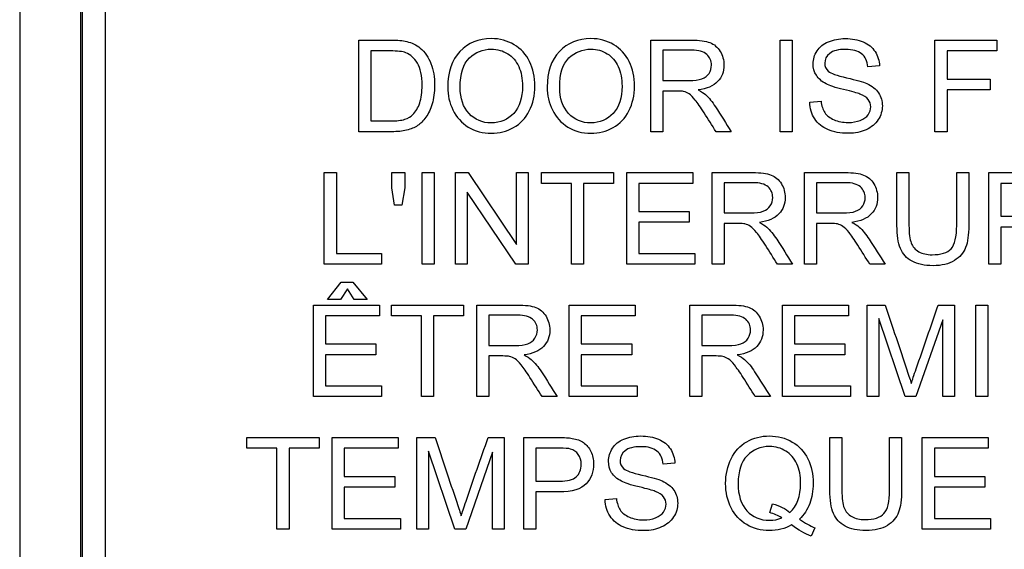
# Model space of a CAD drawing. Header units: inches. Extents: x 1 to 240, y -1 to 159.
# Tile 27 of 103: x 74.502 to 75.485, y 77.27 to 77.798. Entities that reach past the tile are written whole.
import ezdxf
from ezdxf.enums import TextEntityAlignment as Align
from ezdxf.lldxf.tags import DXFTag

# ---------------------------------------------------------------- set-up
doc = ezdxf.new("R2010")
doc.units = ezdxf.units.IN
doc.header["$MEASUREMENT"] = 0
for name, color, linetype in [('Default', 7, 'Continuous'), ('DV1_Default', 7, 'Continuous'), ('LAB20180', 7, 'Continuous')]:
    doc.layers.add(name, color=color, linetype=linetype)
doc.styles.add('SEACAD_Times_New_Roman', font='times.ttf')
tags = doc.linetypes.add('HIDDEN2', pattern=[0.1875, 0.125, -0.0625]).pattern_tags.tags
tags[6:7] = [DXFTag(74, 4), DXFTag(75, 0), DXFTag(340, '0'), DXFTag(46, 0.0), DXFTag(50, 0.0), DXFTag(44, 0.0), DXFTag(45, 0.0)]
tags[4:5] = [DXFTag(74, 4), DXFTag(75, 0), DXFTag(340, '0'), DXFTag(46, 0.0), DXFTag(50, 0.0), DXFTag(44, 0.0), DXFTag(45, 0.0)]
doc.dimstyles.new('HAMMOND_(STH_-_240x160)', dxfattribs={"dimtxt": 1, "dimasz": 1.25, "dimexe": 0.5, "dimexo": 0.5, "dimgap": 0.25, "dimtad": 0, "dimtih": 1, "dimtoh": 1, "dimzin": 0, "dimdsep": 46, "dimtxsty": 'SEACAD_Times_New_Roman', "dimblk1": '_SE_FILLED', "dimblk2": '_SE_FILLED', "dimsah": 1, "dimcen": 0.5, "dimadec": 0, "dimazin": 0, "dimtfac": 0.8, "dimtofl": 0, "dimtmove": 0, "dimatfit": 3, "dimfxl": 1, "dimtolj": 1, "dimtzin": 0, "dimarcsym": 0})

# ---------------------------------------------------------------- blocks, each defined once
blk = doc.blocks.new('SE')
at = {"layer": 'DV1_Default', "color": 7, "linetype": 'HIDDEN2'}
blk.add_line((74.56291, 75.11953), (74.56291, 97.13199), dxfattribs=at)
at = {"layer": 'LAB20180', "color": 7, "linetype": 'Continuous'}
for p, q in [((74.50179, 80.69399), (74.50179, 76.94399)), ((74.56429, 80.50603), (74.56429, 77.13196)), ((74.58729, 80.50603), (74.58729, 77.13196)), ((74.84058, 77.68654), (74.84058, 77.77802)), ((75.13219, 77.68654), (75.13219, 77.77802)), ((75.2614, 77.68654), (75.2614, 77.77802)), ((75.2614, 77.77802), (75.27345, 77.77802)), ((75.27345, 77.77802), (75.27345, 77.68654)), ((75.416, 77.68654), (75.416, 77.77802)), ((75.416, 77.77802), (75.47765, 77.77802)), ((75.47765, 77.77802), (75.47765, 77.76731)), ((74.85264, 77.76731), (74.85264, 77.69732)), ((75.14418, 77.76792), (75.14418, 77.73767)), ((75.47765, 77.76731), (75.42805, 77.76731)), ((75.42805, 77.76731), (75.42805, 77.73895)), ((75.36061, 77.75228), (75.34904, 77.75143)), ((75.42805, 77.73895), (75.47096, 77.73895)), ((75.47096, 77.73895), (75.47096, 77.72824)), ((75.14418, 77.72714), (75.14418, 77.68654)), ((75.47096, 77.72824), (75.42805, 77.72824)), ((75.42805, 77.72824), (75.42805, 77.68654)), ((75.29086, 77.71594), (75.30224, 77.71704)), ((75.14418, 77.68654), (75.13219, 77.68654)), ((75.21253, 77.68654), (75.19743, 77.68654)), ((75.27345, 77.68654), (75.2614, 77.68654)), ((75.42805, 77.68654), (75.416, 77.68654)), ((74.80601, 77.55432), (74.80601, 77.6458)), ((74.80601, 77.6458), (74.81806, 77.6458)), ((74.81806, 77.6458), (74.81806, 77.56503)), ((74.87345, 77.63046), (74.87345, 77.6458)), ((74.87345, 77.6458), (74.88635, 77.6458)), ((74.88635, 77.6458), (74.88635, 77.63046)), ((74.90394, 77.55432), (74.90394, 77.6458)), ((74.90394, 77.6458), (74.91593, 77.6458)), ((74.91593, 77.6458), (74.91593, 77.55432)), ((74.93724, 77.55432), (74.93724, 77.6458)), ((74.93724, 77.6458), (74.94959, 77.6458)), ((74.94959, 77.6458), (74.99798, 77.57386)), ((74.99798, 77.57386), (74.99798, 77.6458)), ((74.99798, 77.6458), (75.00954, 77.6458)), ((75.00954, 77.6458), (75.00954, 77.55432)), ((75.02287, 77.63503), (75.02287, 77.6458)), ((75.02287, 77.6458), (75.095, 77.6458)), ((75.095, 77.6458), (75.095, 77.63503)), ((75.10814, 77.55432), (75.10814, 77.6458)), ((75.10814, 77.6458), (75.17406, 77.6458)), ((75.17406, 77.6458), (75.17406, 77.63503)), ((75.19335, 77.55432), (75.19335, 77.6458)), ((75.28568, 77.55432), (75.28568, 77.6458)), ((75.37802, 77.6458), (75.39001, 77.6458)), ((75.43772, 77.6458), (75.44971, 77.6458)), ((75.46992, 77.55432), (75.46992, 77.6458)), ((75.05294, 77.63503), (75.02287, 77.63503)), ((75.05294, 77.55432), (75.05294, 77.63503)), ((75.095, 77.63503), (75.06499, 77.63503)), ((75.06499, 77.63503), (75.06499, 77.55432)), ((75.17406, 77.63503), (75.12013, 77.63503)), ((75.12013, 77.63503), (75.12013, 77.60691)), ((75.2054, 77.6357), (75.2054, 77.60545)), ((75.29774, 77.6357), (75.29774, 77.60545)), ((75.48191, 77.63503), (75.48191, 77.60222)), ((74.87631, 77.61336), (74.87345, 77.63046)), ((74.88635, 77.63046), (74.88331, 77.61336)), ((74.99719, 77.55432), (74.9488, 77.6262)), ((74.9488, 77.6262), (74.9488, 77.55432)), ((74.88331, 77.61336), (74.87631, 77.61336)), ((75.12013, 77.60691), (75.17059, 77.60691)), ((75.17059, 77.60691), (75.17059, 77.59619)), ((75.17059, 77.59619), (75.12013, 77.59619)), ((75.12013, 77.59619), (75.12013, 77.56503)), ((75.2054, 77.59492), (75.2054, 77.55432)), ((75.29774, 77.59492), (75.29774, 77.55432)), ((75.48191, 77.59145), (75.48191, 77.55432)), ((74.81806, 77.56503), (74.86317, 77.56503)), ((74.86317, 77.56503), (74.86317, 77.55432)), ((75.12013, 77.56503), (75.17619, 77.56503)), ((75.17619, 77.56503), (75.17619, 77.55432)), ((74.86317, 77.55432), (74.80601, 77.55432)), ((74.91593, 77.55432), (74.90394, 77.55432)), ((74.9488, 77.55432), (74.93724, 77.55432)), ((75.00954, 77.55432), (74.99719, 77.55432)), ((75.06499, 77.55432), (75.05294, 77.55432)), ((75.17619, 77.55432), (75.10814, 77.55432)), ((75.2054, 77.55432), (75.19335, 77.55432)), ((75.27376, 77.55432), (75.2586, 77.55432)), ((75.29774, 77.55432), (75.28568, 77.55432)), ((75.36609, 77.55432), (75.35093, 77.55432)), ((75.48191, 77.55432), (75.46992, 77.55432)), ((74.80939, 77.51911), (74.82278, 77.53652)), ((74.82278, 77.53652), (74.83459, 77.53652)), ((74.83459, 77.53652), (74.84889, 77.51911)), ((74.82905, 77.52964), (74.82229, 77.51911)), ((74.83599, 77.51911), (74.82905, 77.52964)), ((74.82229, 77.51911), (74.80939, 77.51911)), ((74.84889, 77.51911), (74.83599, 77.51911)), ((74.79509, 77.4221), (74.79509, 77.51357)), ((74.79509, 77.51357), (74.861, 77.51357)), ((74.861, 77.51357), (74.861, 77.5028)), ((74.87306, 77.5028), (74.87306, 77.51357)), ((74.87306, 77.51357), (74.94518, 77.51357)), ((74.94518, 77.51357), (74.94518, 77.5028)), ((74.95827, 77.4221), (74.95827, 77.51357)), ((75.0506, 77.4221), (75.0506, 77.51357)), ((75.0506, 77.51357), (75.11651, 77.51357)), ((75.11651, 77.51357), (75.11651, 77.5028)), ((75.17129, 77.4221), (75.17129, 77.51357)), ((75.26362, 77.4221), (75.26362, 77.51357)), ((75.26362, 77.51357), (75.32954, 77.51357)), ((75.32954, 77.51357), (75.32954, 77.5028)), ((75.34816, 77.4221), (75.34816, 77.51357)), ((75.34816, 77.51357), (75.36624, 77.51357)), ((75.41931, 77.51357), (75.43538, 77.51357)), ((75.43538, 77.51357), (75.43538, 77.4221)), ((75.4568, 77.4221), (75.4568, 77.51357)), ((75.4568, 77.51357), (75.46886, 77.51357)), ((75.46886, 77.51357), (75.46886, 77.4221)), ((74.861, 77.5028), (74.80714, 77.5028)), ((74.80714, 77.5028), (74.80714, 77.47468)), ((74.90312, 77.5028), (74.87306, 77.5028)), ((74.90312, 77.4221), (74.90312, 77.5028)), ((74.94518, 77.5028), (74.91511, 77.5028)), ((74.91511, 77.5028), (74.91511, 77.4221)), ((74.97032, 77.50347), (74.97032, 77.47316)), ((75.11651, 77.5028), (75.06265, 77.5028)), ((75.06265, 77.5028), (75.06265, 77.47468)), ((75.18328, 77.50347), (75.18328, 77.47316)), ((75.32954, 77.5028), (75.27561, 77.5028)), ((75.27561, 77.5028), (75.27561, 77.47468)), ((75.3862, 77.4221), (75.35979, 77.5)), ((75.35979, 77.5), (75.35979, 77.4221)), ((75.42376, 77.49872), (75.39685, 77.4221)), ((75.42376, 77.4221), (75.42376, 77.49872)), ((74.80714, 77.47468), (74.8576, 77.47468)), ((74.8576, 77.47468), (74.8576, 77.46397)), ((75.06265, 77.47468), (75.1131, 77.47468)), ((75.1131, 77.47468), (75.1131, 77.46397)), ((75.27561, 77.47468), (75.32607, 77.47468)), ((75.32607, 77.47468), (75.32607, 77.46397)), ((74.8576, 77.46397), (74.80714, 77.46397)), ((74.80714, 77.46397), (74.80714, 77.43281)), ((74.97032, 77.46269), (74.97032, 77.4221)), ((75.1131, 77.46397), (75.06265, 77.46397)), ((75.06265, 77.46397), (75.06265, 77.43281)), ((75.18328, 77.46269), (75.18328, 77.4221)), ((75.32607, 77.46397), (75.27561, 77.46397)), ((75.27561, 77.46397), (75.27561, 77.43281)), ((74.80714, 77.43281), (74.8632, 77.43281)), ((74.8632, 77.43281), (74.8632, 77.4221)), ((75.06265, 77.43281), (75.11864, 77.43281)), ((75.11864, 77.43281), (75.11864, 77.4221)), ((75.27561, 77.43281), (75.33167, 77.43281)), ((75.33167, 77.43281), (75.33167, 77.4221)), ((74.8632, 77.4221), (74.79509, 77.4221)), ((74.91511, 77.4221), (74.90312, 77.4221)), ((74.97032, 77.4221), (74.95827, 77.4221)), ((75.03867, 77.4221), (75.02351, 77.4221)), ((75.11864, 77.4221), (75.0506, 77.4221)), ((75.18328, 77.4221), (75.17129, 77.4221)), ((75.25163, 77.4221), (75.23654, 77.4221)), ((75.33167, 77.4221), (75.26362, 77.4221)), ((75.35979, 77.4221), (75.34816, 77.4221)), ((75.39685, 77.4221), (75.3862, 77.4221)), ((75.43538, 77.4221), (75.42376, 77.4221)), ((75.46886, 77.4221), (75.4568, 77.4221)), ((74.72872, 77.37058), (74.72872, 77.38135)), ((74.72872, 77.38135), (74.8009, 77.38135)), ((74.8009, 77.38135), (74.8009, 77.37058)), ((74.81399, 77.28987), (74.81399, 77.38135)), ((74.81399, 77.38135), (74.8799, 77.38135)), ((74.8799, 77.38135), (74.8799, 77.37058)), ((74.89859, 77.28987), (74.89859, 77.38135)), ((74.89859, 77.38135), (74.9166, 77.38135)), ((74.96968, 77.38135), (74.98575, 77.38135)), ((74.98575, 77.38135), (74.98575, 77.28987)), ((75.00528, 77.28987), (75.00528, 77.38135)), ((75.311, 77.38135), (75.32306, 77.38135)), ((75.37071, 77.38135), (75.3827, 77.38135)), ((75.40334, 77.28987), (75.40334, 77.38135)), ((75.40334, 77.38135), (75.46925, 77.38135)), ((75.46925, 77.38135), (75.46925, 77.37058)), ((74.75878, 77.37058), (74.72872, 77.37058)), ((74.75878, 77.28987), (74.75878, 77.37058)), ((74.8009, 77.37058), (74.77083, 77.37058)), ((74.77083, 77.37058), (74.77083, 77.28987)), ((74.8799, 77.37058), (74.82598, 77.37058)), ((74.82598, 77.37058), (74.82598, 77.34246)), ((74.93657, 77.28987), (74.91015, 77.36778)), ((74.91015, 77.36778), (74.91015, 77.28987)), ((75.01727, 77.37058), (75.01727, 77.33771)), ((75.46925, 77.37058), (75.41539, 77.37058)), ((75.41539, 77.37058), (75.41539, 77.34246)), ((74.97412, 77.3665), (74.94728, 77.28987)), ((74.97412, 77.28987), (74.97412, 77.3665)), ((75.15623, 77.35554), (75.1446, 77.35469)), ((74.82598, 77.34246), (74.87643, 77.34246)), ((74.87643, 77.34246), (74.87643, 77.33175)), ((75.41539, 77.34246), (75.46584, 77.34246)), ((75.46584, 77.34246), (75.46584, 77.33175)), ((74.87643, 77.33175), (74.82598, 77.33175)), ((74.82598, 77.33175), (74.82598, 77.30058)), ((75.46584, 77.33175), (75.41539, 77.33175)), ((75.41539, 77.33175), (75.41539, 77.30058)), ((75.01727, 77.327), (75.01727, 77.28987)), ((75.08642, 77.31927), (75.0978, 77.32036)), ((75.25093, 77.3063), (75.25385, 77.31507)), ((74.82598, 77.30058), (74.88203, 77.30058)), ((74.88203, 77.30058), (74.88203, 77.28987)), ((75.41539, 77.30058), (75.47138, 77.30058)), ((75.47138, 77.30058), (75.47138, 77.28987)), ((74.77083, 77.28987), (74.75878, 77.28987)), ((74.88203, 77.28987), (74.81399, 77.28987)), ((74.91015, 77.28987), (74.89859, 77.28987)), ((74.94728, 77.28987), (74.93657, 77.28987)), ((74.98575, 77.28987), (74.97412, 77.28987)), ((75.01727, 77.28987), (75.00528, 77.28987)), ((75.29597, 77.29121), (75.29244, 77.28281)), ((75.47138, 77.28987), (75.40334, 77.28987))]:
    blk.add_line(p, q, dxfattribs=at)
for points, knots in [([(74.84058, 77.77802), (74.85109, 77.77802), (74.8616, 77.77802), (74.87211, 77.77802), (74.87917, 77.77802), (74.88465, 77.7776), (74.88836, 77.77668), (74.89358, 77.7754), (74.8981, 77.77328), (74.90175, 77.77017), (74.90659, 77.76606), (74.91021, 77.76086), (74.91259, 77.75453), (74.91498, 77.74815), (74.91618, 77.7409), (74.91618, 77.7258), (74.91539, 77.71965), (74.9121, 77.70894), (74.91003, 77.7045), (74.90754, 77.70097), (74.90502, 77.69741), (74.90218, 77.6947), (74.8992, 77.69269), (74.89617, 77.69066), (74.89256, 77.68916), (74.88824, 77.68813), (74.88402, 77.68712), (74.87911, 77.68654), (74.87357, 77.68654), (74.86258, 77.68654), (74.85158, 77.68654), (74.84058, 77.68654)], [0, 0, 0, 0, 0.150639, 0.150639, 0.150639, 0.228713, 0.228713, 0.228713, 0.300504, 0.300504, 0.300504, 0.392427, 0.392427, 0.392427, 0.489828, 0.489828, 0.574047, 0.574047, 0.658266, 0.658266, 0.658266, 0.714715, 0.714715, 0.714715, 0.771729, 0.771729, 0.771729, 0.842399, 0.842399, 0.842399, 1, 1, 1, 1]), ([(74.92926, 77.7311), (74.92926, 77.74619), (74.93334, 77.75806), (74.94144, 77.76664), (74.94956, 77.77525), (74.96006, 77.77955), (74.98136, 77.77955), (74.98891, 77.77748), (75.00242, 77.76944), (75.0076, 77.76384), (75.01113, 77.7566), (75.01463, 77.74941), (75.01642, 77.74126), (75.01642, 77.72288), (75.0146, 77.7146), (75.01082, 77.7073), (75.00704, 77.69997), (75.00187, 77.69446), (74.995, 77.69068), (74.98817, 77.68694), (74.98075, 77.68502), (74.96426, 77.68502), (74.95659, 77.68709), (74.94984, 77.69129), (74.94311, 77.69547), (74.93797, 77.70109), (74.93103, 77.71546), (74.92926, 77.72306), (74.92926, 77.7311)], [0, 0, 0, 0, 0.133279, 0.133279, 0.133279, 0.255873, 0.255873, 0.336635, 0.336635, 0.417396, 0.417396, 0.417396, 0.504982, 0.504982, 0.593735, 0.593735, 0.593735, 0.674367, 0.674367, 0.674367, 0.752852, 0.752852, 0.837978, 0.837978, 0.837978, 0.918989, 0.918989, 1, 1, 1, 1]), ([(75.02866, 77.7311), (75.02866, 77.74619), (75.03273, 77.75806), (75.04089, 77.76664), (75.04902, 77.77519), (75.05945, 77.77955), (75.08075, 77.77955), (75.0883, 77.77748), (75.10181, 77.76944), (75.10699, 77.76384), (75.11052, 77.7566), (75.11404, 77.74938), (75.11587, 77.74126), (75.11587, 77.72288), (75.11399, 77.7146), (75.11027, 77.7073), (75.10652, 77.69992), (75.10127, 77.69446), (75.09439, 77.69068), (75.08756, 77.68694), (75.08021, 77.68502), (75.06371, 77.68502), (75.05604, 77.68709), (75.04929, 77.69129), (75.04256, 77.69547), (75.03742, 77.70109), (75.03389, 77.70827), (75.03037, 77.71543), (75.02866, 77.72306), (75.02866, 77.7311)], [0, 0, 0, 0, 0.133385, 0.133385, 0.133385, 0.255879, 0.255879, 0.336574, 0.336574, 0.417268, 0.417268, 0.417268, 0.504865, 0.504865, 0.593629, 0.593629, 0.593629, 0.674434, 0.674434, 0.674434, 0.752821, 0.752821, 0.837841, 0.837841, 0.837841, 0.918243, 0.918243, 0.918243, 1, 1, 1, 1]), ([(75.13219, 77.77802), (75.14566, 77.77802), (75.15913, 77.77802), (75.1726, 77.77802), (75.18075, 77.77802), (75.18696, 77.77717), (75.19122, 77.77553), (75.19543, 77.77391), (75.19883, 77.77102), (75.20139, 77.76682), (75.2039, 77.7627), (75.20516, 77.75812), (75.20516, 77.74656), (75.20309, 77.74114), (75.19469, 77.73225), (75.18818, 77.72939), (75.17942, 77.72824)], [0, 0, 0, 0, 0.31817, 0.31817, 0.31817, 0.466864, 0.466864, 0.466864, 0.574209, 0.574209, 0.574209, 0.693201, 0.693201, 0.846601, 0.846601, 1, 1, 1, 1]), ([(75.30224, 77.71704), (75.30273, 77.71241), (75.30401, 77.70864), (75.30595, 77.70566), (75.30789, 77.70269), (75.311, 77.7003), (75.31514, 77.69853), (75.31936, 77.69674), (75.32397, 77.6958), (75.33377, 77.6958), (75.33785, 77.69647), (75.34138, 77.69787), (75.34489, 77.69926), (75.34752, 77.70115), (75.34923, 77.70353), (75.35096, 77.70594), (75.35178, 77.70858), (75.35178, 77.71424), (75.35099, 77.71667), (75.34758, 77.72093), (75.34478, 77.72276), (75.34101, 77.72422), (75.33859, 77.72516), (75.33316, 77.72665), (75.31636, 77.73067), (75.31052, 77.73256), (75.30717, 77.73438), (75.30289, 77.73672), (75.29962, 77.7395), (75.29749, 77.74291), (75.29539, 77.74627), (75.29427, 77.75009), (75.29427, 77.75891), (75.29561, 77.76323), (75.29816, 77.76725), (75.30074, 77.7713), (75.30461, 77.77431), (75.3096, 77.77638), (75.31465, 77.77847), (75.32019, 77.77955), (75.3331, 77.77955), (75.33906, 77.77845), (75.34941, 77.77407), (75.35337, 77.77084), (75.3561, 77.76664), (75.35889, 77.76237), (75.36043, 77.75757), (75.36061, 77.75228)], [0, 0, 0, 0, 0.049902, 0.049902, 0.049902, 0.098615, 0.098615, 0.098615, 0.157139, 0.157139, 0.209466, 0.209466, 0.209466, 0.249984, 0.249984, 0.249984, 0.285794, 0.285794, 0.322383, 0.322383, 0.358973, 0.358973, 0.358973, 0.432052, 0.432052, 0.505131, 0.505131, 0.505131, 0.55897, 0.55897, 0.55897, 0.609498, 0.609498, 0.665152, 0.665152, 0.665152, 0.726574, 0.726574, 0.726574, 0.792388, 0.792388, 0.864717, 0.864717, 0.937047, 0.937047, 0.937047, 1, 1, 1, 1]), ([(74.85264, 77.69732), (74.85915, 77.69732), (74.86566, 77.69732), (74.87217, 77.69732), (74.8782, 77.69732), (74.88295, 77.69787), (74.88642, 77.69896), (74.88983, 77.70004), (74.89256, 77.70164), (74.89457, 77.70371), (74.89742, 77.70664), (74.89968, 77.71046), (74.90133, 77.71533), (74.90295, 77.72013), (74.9037, 77.72605), (74.9037, 77.74254), (74.90218, 77.7499), (74.89901, 77.75508), (74.89588, 77.76021), (74.89208, 77.76366), (74.88751, 77.76542), (74.8843, 77.76667), (74.87905, 77.76725), (74.87187, 77.76731), (74.86546, 77.76737), (74.85905, 77.76731), (74.85264, 77.76731)], [0, 0, 0, 0, 0.131494, 0.131494, 0.131494, 0.228333, 0.228333, 0.228333, 0.2925, 0.2925, 0.2925, 0.383753, 0.383753, 0.383753, 0.499109, 0.499109, 0.657976, 0.657976, 0.657976, 0.764038, 0.764038, 0.764038, 0.870554, 0.870554, 0.870554, 1, 1, 1, 1]), ([(74.94174, 77.73079), (74.94174, 77.71984), (74.94466, 77.71113), (74.95647, 77.69847), (74.9639, 77.69537), (74.98185, 77.69537), (74.98934, 77.69853), (74.99518, 77.70493), (75.00105, 77.71135), (75.00401, 77.72039), (75.00401, 77.7395), (75.00273, 77.74601), (74.99774, 77.75709), (74.99408, 77.76135), (74.98922, 77.76439), (74.98436, 77.76742), (74.97899, 77.76902), (74.96444, 77.76902), (74.95708, 77.76603), (74.95093, 77.76019), (74.94475, 77.75432), (74.94174, 77.74455), (74.94174, 77.73079)], [0, 0, 0, 0, 0.118836, 0.118836, 0.237673, 0.237673, 0.358951, 0.358951, 0.358951, 0.494298, 0.494298, 0.579153, 0.579153, 0.664007, 0.664007, 0.664007, 0.742953, 0.742953, 0.854593, 0.854593, 0.854593, 1, 1, 1, 1]), ([(75.04113, 77.73079), (75.04113, 77.71984), (75.04411, 77.71113), (75.05592, 77.69847), (75.06329, 77.69537), (75.08124, 77.69537), (75.08873, 77.69853), (75.09463, 77.70493), (75.10051, 77.71129), (75.1034, 77.72039), (75.1034, 77.7395), (75.10218, 77.74601), (75.09962, 77.75155), (75.09708, 77.75706), (75.09348, 77.76135), (75.08867, 77.76439), (75.08379, 77.76748), (75.07838, 77.76902), (75.06383, 77.76902), (75.05653, 77.76603), (75.05038, 77.76019), (75.04421, 77.75432), (75.04113, 77.74455), (75.04113, 77.73079)], [0, 0, 0, 0, 0.118868, 0.118868, 0.237736, 0.237736, 0.359047, 0.359047, 0.359047, 0.498029, 0.498029, 0.585163, 0.585163, 0.585163, 0.663854, 0.663854, 0.663854, 0.742023, 0.742023, 0.854492, 0.854492, 0.854492, 1, 1, 1, 1]), ([(75.14418, 77.73767), (75.15284, 77.73767), (75.1615, 77.73767), (75.17016, 77.73767), (75.1757, 77.73767), (75.18002, 77.73822), (75.18319, 77.73937), (75.18628, 77.7405), (75.18867, 77.74236), (75.19031, 77.74485), (75.19194, 77.74732), (75.19275, 77.75009), (75.19275, 77.75739), (75.19116, 77.76092), (75.188, 77.76372), (75.18487, 77.76649), (75.1799, 77.76792), (75.17309, 77.76792), (75.16345, 77.76792), (75.15381, 77.76792), (75.14418, 77.76792)], [0, 0, 0, 0, 0.228361, 0.228361, 0.228361, 0.344334, 0.344334, 0.344334, 0.424676, 0.424676, 0.424676, 0.499096, 0.499096, 0.606928, 0.606928, 0.606928, 0.746011, 0.746011, 0.746011, 1, 1, 1, 1]), ([(75.34904, 77.75143), (75.34838, 77.75715), (75.34631, 77.76147), (75.33912, 77.76731), (75.33383, 77.76877), (75.31953, 77.76877), (75.31423, 77.76743), (75.30754, 77.76208), (75.30589, 77.75885), (75.30589, 77.75179), (75.30705, 77.74905), (75.30942, 77.74698), (75.31179, 77.74492), (75.31782, 77.74266), (75.32762, 77.74047), (75.33743, 77.73828), (75.34411, 77.73627), (75.34783, 77.73463), (75.35316, 77.73227), (75.35708, 77.72909), (75.35957, 77.72532), (75.36209, 77.72151), (75.36341, 77.71722), (75.36341, 77.70748), (75.36201, 77.70292), (75.35927, 77.69866), (75.35649, 77.69433), (75.35245, 77.69099), (75.34728, 77.68861), (75.34206, 77.68622), (75.3362, 77.68502), (75.32147, 77.68502), (75.31453, 77.68624), (75.309, 77.68867), (75.30343, 77.69112), (75.29901, 77.6947), (75.29585, 77.69951), (75.29266, 77.70436), (75.29098, 77.70986), (75.29086, 77.71594)], [0, 0, 0, 0, 0.056758, 0.056758, 0.113516, 0.113516, 0.172742, 0.172742, 0.231968, 0.231968, 0.283552, 0.283552, 0.283552, 0.363794, 0.363794, 0.363794, 0.45064, 0.45064, 0.45064, 0.513298, 0.513298, 0.513298, 0.5715, 0.5715, 0.629702, 0.629702, 0.629702, 0.695096, 0.695096, 0.695096, 0.766665, 0.766665, 0.856962, 0.856962, 0.856962, 0.928214, 0.928214, 0.928214, 1, 1, 1, 1]), ([(75.19743, 77.68654), (75.19339, 77.69289), (75.18936, 77.69925), (75.18532, 77.7056), (75.18182, 77.71109), (75.17887, 77.71527), (75.17662, 77.71819), (75.17434, 77.72115), (75.17229, 77.72312), (75.16864, 77.72544), (75.16682, 77.72623), (75.16493, 77.72672), (75.16362, 77.72705), (75.16134, 77.72714), (75.15824, 77.72714), (75.15355, 77.72714), (75.14886, 77.72714), (75.14418, 77.72714)], [0, 0, 0, 0, 0.307386, 0.307386, 0.307386, 0.515959, 0.515959, 0.515959, 0.616495, 0.616495, 0.717031, 0.717031, 0.717031, 0.808506, 0.808506, 0.808506, 1, 1, 1, 1]), ([(75.17942, 77.72824), (75.18264, 77.72665), (75.18502, 77.72513), (75.18672, 77.72367), (75.19038, 77.72054), (75.1936, 77.71631), (75.1967, 77.71144), (75.20199, 77.70315), (75.20725, 77.69484), (75.21253, 77.68654)], [0, 0, 0, 0, 0.15997, 0.15997, 0.15997, 0.453527, 0.453527, 0.453527, 1, 1, 1, 1]), ([(75.19335, 77.6458), (75.20685, 77.6458), (75.22034, 77.6458), (75.23383, 77.6458), (75.24198, 77.6458), (75.24813, 77.64495), (75.25665, 77.64166), (75.26, 77.6388), (75.26256, 77.6346), (75.26509, 77.63044), (75.26639, 77.62584), (75.26639, 77.61433), (75.26426, 77.60892), (75.26006, 77.60447), (75.25583, 77.6), (75.24941, 77.59717), (75.24058, 77.59595)], [0, 0, 0, 0, 0.318493, 0.318493, 0.318493, 0.446224, 0.446224, 0.573954, 0.573954, 0.573954, 0.684812, 0.684812, 0.829469, 0.829469, 0.829469, 1, 1, 1, 1]), ([(75.28568, 77.6458), (75.29918, 77.6458), (75.31267, 77.6458), (75.32616, 77.6458), (75.33432, 77.6458), (75.34046, 77.64495), (75.34898, 77.64166), (75.35233, 77.6388), (75.35489, 77.6346), (75.35742, 77.63044), (75.35866, 77.62584), (75.35866, 77.61433), (75.35659, 77.60892), (75.35239, 77.60447), (75.34816, 77.6), (75.34168, 77.59717), (75.33292, 77.59595)], [0, 0, 0, 0, 0.318597, 0.318597, 0.318597, 0.446369, 0.446369, 0.574141, 0.574141, 0.574141, 0.684906, 0.684906, 0.829441, 0.829441, 0.829441, 1, 1, 1, 1]), ([(75.44971, 77.6458), (75.44971, 77.62819), (75.44971, 77.61058), (75.44971, 77.59297), (75.44971, 77.58378), (75.44868, 77.57647), (75.44454, 77.56564), (75.44077, 77.56126), (75.43535, 77.55791), (75.42995, 77.55457), (75.42287, 77.5528), (75.40553, 77.5528), (75.39853, 77.55426), (75.39311, 77.55724), (75.38772, 77.56021), (75.3838, 77.56442), (75.37917, 77.57562), (75.37802, 77.58329), (75.37802, 77.59297), (75.37802, 77.61058), (75.37802, 77.62819), (75.37802, 77.6458)], [0, 0, 0, 0, 0.22937, 0.22937, 0.22937, 0.315938, 0.315938, 0.402506, 0.402506, 0.402506, 0.499292, 0.499292, 0.59274, 0.59274, 0.59274, 0.681696, 0.681696, 0.770652, 0.770652, 0.770652, 1, 1, 1, 1]), ([(75.44971, 77.6458), (75.44971, 77.62819), (75.44971, 77.61058), (75.44971, 77.59297), (75.44971, 77.58378), (75.44868, 77.57647), (75.44454, 77.56564), (75.44077, 77.56126), (75.43535, 77.55791), (75.42995, 77.55457), (75.42287, 77.5528), (75.40553, 77.5528), (75.39853, 77.55426), (75.39311, 77.55724), (75.38772, 77.56021), (75.3838, 77.56442), (75.37917, 77.57562), (75.37802, 77.58329), (75.37802, 77.59297), (75.37802, 77.61058), (75.37802, 77.62819), (75.37802, 77.6458)], [0, 0, 0, 0, 0.22937, 0.22937, 0.22937, 0.315938, 0.315938, 0.402506, 0.402506, 0.402506, 0.499292, 0.499292, 0.59274, 0.59274, 0.59274, 0.681696, 0.681696, 0.770652, 0.770652, 0.770652, 1, 1, 1, 1]), ([(75.39001, 77.6458), (75.39001, 77.62821), (75.39001, 77.61062), (75.39001, 77.59303), (75.39001, 77.58512), (75.3908, 77.57927), (75.39372, 77.57173), (75.39621, 77.56887), (75.39987, 77.5668), (75.40345, 77.56477), (75.40784, 77.56375), (75.4219, 77.56375), (75.42823, 77.56576), (75.432, 77.56978), (75.43584, 77.57386), (75.43772, 77.58159), (75.43772, 77.59303), (75.43772, 77.61062), (75.43772, 77.62821), (75.43772, 77.6458)], [0, 0, 0, 0, 0.272466, 0.272466, 0.272466, 0.348793, 0.348793, 0.425119, 0.425119, 0.425119, 0.489948, 0.489948, 0.601301, 0.601301, 0.601301, 0.727536, 0.727536, 0.727536, 1, 1, 1, 1]), ([(75.39001, 77.6458), (75.39001, 77.62821), (75.39001, 77.61062), (75.39001, 77.59303), (75.39001, 77.58512), (75.3908, 77.57927), (75.39372, 77.57173), (75.39621, 77.56887), (75.39987, 77.5668), (75.40345, 77.56477), (75.40784, 77.56375), (75.4219, 77.56375), (75.42823, 77.56576), (75.432, 77.56978), (75.43584, 77.57386), (75.43772, 77.58159), (75.43772, 77.59303), (75.43772, 77.61062), (75.43772, 77.62821), (75.43772, 77.6458)], [0, 0, 0, 0, 0.272466, 0.272466, 0.272466, 0.348793, 0.348793, 0.425119, 0.425119, 0.425119, 0.489948, 0.489948, 0.601301, 0.601301, 0.601301, 0.727536, 0.727536, 0.727536, 1, 1, 1, 1]), ([(75.46992, 77.6458), (75.4814, 77.6458), (75.49289, 77.6458), (75.50437, 77.6458), (75.51046, 77.6458), (75.51508, 77.64549), (75.51831, 77.64489), (75.52279, 77.64404), (75.52652, 77.6427), (75.52957, 77.64063), (75.53264, 77.63854), (75.53505, 77.63557), (75.53693, 77.6318), (75.53883, 77.628), (75.53967, 77.62383), (75.53967, 77.61153), (75.53724, 77.6049), (75.53225, 77.59954), (75.52725, 77.59418), (75.51837, 77.59145), (75.5054, 77.59145), (75.49757, 77.59145), (75.48974, 77.59145), (75.48191, 77.59145)], [0, 0, 0, 0, 0.216627, 0.216627, 0.216627, 0.304573, 0.304573, 0.304573, 0.380815, 0.380815, 0.380815, 0.453903, 0.453903, 0.453903, 0.533498, 0.533498, 0.671175, 0.671175, 0.671175, 0.852316, 0.852316, 0.852316, 1, 1, 1, 1]), ([(75.2054, 77.60545), (75.21407, 77.60545), (75.22273, 77.60545), (75.23139, 77.60545), (75.23693, 77.60545), (75.24125, 77.60599), (75.24436, 77.60715), (75.24744, 77.6083), (75.24984, 77.61007), (75.25148, 77.61263), (75.25309, 77.61514), (75.25391, 77.61786), (75.25391, 77.62517), (75.25233, 77.6287), (75.24923, 77.6315), (75.24609, 77.63433), (75.24107, 77.6357), (75.23432, 77.6357), (75.22468, 77.6357), (75.21504, 77.6357), (75.2054, 77.6357)], [0, 0, 0, 0, 0.228533, 0.228533, 0.228533, 0.344075, 0.344075, 0.344075, 0.424516, 0.424516, 0.424516, 0.498851, 0.498851, 0.60656, 0.60656, 0.60656, 0.745734, 0.745734, 0.745734, 1, 1, 1, 1]), ([(75.29774, 77.60545), (75.3064, 77.60545), (75.31506, 77.60545), (75.32373, 77.60545), (75.3292, 77.60545), (75.33359, 77.60599), (75.33669, 77.60715), (75.33977, 77.6083), (75.34217, 77.61007), (75.34381, 77.61263), (75.34543, 77.61514), (75.34624, 77.61786), (75.34624, 77.62517), (75.34466, 77.6287), (75.3415, 77.6315), (75.33837, 77.63427), (75.3334, 77.6357), (75.32665, 77.6357), (75.31701, 77.6357), (75.30737, 77.6357), (75.29774, 77.6357)], [0, 0, 0, 0, 0.2286, 0.2286, 0.2286, 0.34417, 0.34417, 0.34417, 0.424634, 0.424634, 0.424634, 0.499118, 0.499118, 0.607044, 0.607044, 0.607044, 0.745746, 0.745746, 0.745746, 1, 1, 1, 1]), ([(75.48191, 77.60222), (75.4898, 77.60222), (75.4977, 77.60222), (75.50559, 77.60222), (75.51344, 77.60222), (75.51898, 77.60368), (75.52226, 77.6066), (75.52559, 77.60955), (75.52726, 77.6136), (75.52726, 77.62279), (75.52628, 77.62608), (75.52239, 77.63156), (75.51983, 77.63332), (75.51666, 77.63423), (75.51466, 77.63481), (75.51088, 77.63503), (75.50534, 77.63503), (75.49753, 77.63503), (75.48972, 77.63503), (75.48191, 77.63503)], [0, 0, 0, 0, 0.215477, 0.215477, 0.215477, 0.375673, 0.375673, 0.375673, 0.50214, 0.50214, 0.592679, 0.592679, 0.683217, 0.683217, 0.683217, 0.786724, 0.786724, 0.786724, 1, 1, 1, 1]), ([(75.2586, 77.55432), (75.25458, 77.56067), (75.25057, 77.56702), (75.24655, 77.57337), (75.24307, 77.57888), (75.2401, 77.58305), (75.23778, 77.58597), (75.2355, 77.58886), (75.23346, 77.5909), (75.23164, 77.59206), (75.22985, 77.59318), (75.22805, 77.594), (75.22616, 77.59449), (75.22479, 77.59484), (75.22251, 77.59492), (75.2194, 77.59492), (75.21474, 77.59492), (75.21007, 77.59492), (75.2054, 77.59492)], [0, 0, 0, 0, 0.307176, 0.307176, 0.307176, 0.516403, 0.516403, 0.516403, 0.634791, 0.634791, 0.634791, 0.716811, 0.716811, 0.716811, 0.809183, 0.809183, 0.809183, 1, 1, 1, 1]), ([(75.24058, 77.59595), (75.24381, 77.59443), (75.24624, 77.59291), (75.24789, 77.59139), (75.2514, 77.58814), (75.25477, 77.58408), (75.25793, 77.57921), (75.26329, 77.57097), (75.26848, 77.56262), (75.27376, 77.55432)], [0, 0, 0, 0, 0.160192, 0.160192, 0.160192, 0.45337, 0.45337, 0.45337, 1, 1, 1, 1]), ([(75.35093, 77.55432), (75.34691, 77.56067), (75.3429, 77.56702), (75.33888, 77.57337), (75.3354, 77.57888), (75.33243, 77.58305), (75.33012, 77.58597), (75.32783, 77.58886), (75.32579, 77.5909), (75.32397, 77.59206), (75.32219, 77.59318), (75.32032, 77.594), (75.31849, 77.59449), (75.31712, 77.59486), (75.31484, 77.59492), (75.31173, 77.59492), (75.30707, 77.59492), (75.3024, 77.59492), (75.29774, 77.59492)], [0, 0, 0, 0, 0.30718, 0.30718, 0.30718, 0.51641, 0.51641, 0.51641, 0.634799, 0.634799, 0.634799, 0.716797, 0.716797, 0.716797, 0.809173, 0.809173, 0.809173, 1, 1, 1, 1]), ([(75.33292, 77.59595), (75.33614, 77.59443), (75.33858, 77.59291), (75.34022, 77.59139), (75.34373, 77.58814), (75.3471, 77.58408), (75.35026, 77.57921), (75.35562, 77.57097), (75.36081, 77.56262), (75.36609, 77.55432)], [0, 0, 0, 0, 0.160192, 0.160192, 0.160192, 0.45337, 0.45337, 0.45337, 1, 1, 1, 1]), ([(74.95827, 77.51357), (74.97176, 77.51357), (74.98525, 77.51357), (74.99874, 77.51357), (75.0069, 77.51357), (75.0131, 77.51272), (75.0173, 77.51108), (75.02156, 77.50942), (75.02497, 77.50651), (75.02747, 77.50238), (75.02998, 77.49821), (75.0313, 77.49361), (75.0313, 77.48211), (75.02917, 77.47663), (75.02077, 77.46774), (75.01432, 77.46494), (75.00556, 77.46373)], [0, 0, 0, 0, 0.318581, 0.318581, 0.318581, 0.46678, 0.46678, 0.46678, 0.574092, 0.574092, 0.574092, 0.69208, 0.69208, 0.84604, 0.84604, 1, 1, 1, 1]), ([(75.17129, 77.51357), (75.18476, 77.51357), (75.19823, 77.51357), (75.2117, 77.51357), (75.21986, 77.51357), (75.22607, 77.51272), (75.23033, 77.51108), (75.23454, 77.50946), (75.23794, 77.50651), (75.24049, 77.50238), (75.24303, 77.49826), (75.24427, 77.49361), (75.24427, 77.48211), (75.2422, 77.47663), (75.2338, 77.46774), (75.22729, 77.46494), (75.21852, 77.46373)], [0, 0, 0, 0, 0.318064, 0.318064, 0.318064, 0.466707, 0.466707, 0.466707, 0.573961, 0.573961, 0.573961, 0.691985, 0.691985, 0.845993, 0.845993, 1, 1, 1, 1]), ([(75.36624, 77.51357), (75.37346, 77.49199), (75.38068, 77.4704), (75.38791, 77.44881), (75.38992, 77.44279), (75.39138, 77.43822), (75.39229, 77.43524)], [0, 0, 0, 0, 0.827223, 0.827223, 0.827223, 1, 1, 1, 1]), ([(75.39229, 77.43524), (75.39338, 77.43859), (75.39497, 77.44346), (75.39722, 77.44991), (75.40462, 77.47112), (75.41195, 77.49235), (75.41931, 77.51357)], [0, 0, 0, 0, 0.186752, 0.186752, 0.186752, 1, 1, 1, 1]), ([(74.97032, 77.47316), (74.97898, 77.47316), (74.98764, 77.47316), (74.99631, 77.47316), (75.00184, 77.47316), (75.00617, 77.47377), (75.00927, 77.47486), (75.01239, 77.47597), (75.01481, 77.47785), (75.01639, 77.4804), (75.01796, 77.48294), (75.01883, 77.48564), (75.01883, 77.49294), (75.01724, 77.49647), (75.01414, 77.49927), (75.011, 77.5021), (75.00604, 77.50347), (74.99923, 77.50347), (74.98959, 77.50347), (74.97995, 77.50347), (74.97032, 77.50347)], [0, 0, 0, 0, 0.228446, 0.228446, 0.228446, 0.343895, 0.343895, 0.343895, 0.424776, 0.424776, 0.424776, 0.499057, 0.499057, 0.606689, 0.606689, 0.606689, 0.745831, 0.745831, 0.745831, 1, 1, 1, 1]), ([(75.18328, 77.47316), (75.19194, 77.47316), (75.20061, 77.47316), (75.20927, 77.47316), (75.21481, 77.47316), (75.21913, 77.47377), (75.22223, 77.47486), (75.22541, 77.47599), (75.22777, 77.47785), (75.22942, 77.4804), (75.23101, 77.48289), (75.23179, 77.48564), (75.23179, 77.49294), (75.23027, 77.49647), (75.22394, 77.50207), (75.21901, 77.50347), (75.21219, 77.50347), (75.20255, 77.50347), (75.19292, 77.50347), (75.18328, 77.50347)], [0, 0, 0, 0, 0.228374, 0.228374, 0.228374, 0.343787, 0.343787, 0.343787, 0.42502, 0.42502, 0.42502, 0.507351, 0.507351, 0.626647, 0.626647, 0.745944, 0.745944, 0.745944, 1, 1, 1, 1]), ([(75.02351, 77.4221), (75.0195, 77.42845), (75.01548, 77.4348), (75.01146, 77.44115), (75.00798, 77.44665), (75.00501, 77.45082), (75.00276, 77.45374), (75.00048, 77.4567), (74.99838, 77.45867), (74.99661, 77.45983), (74.9948, 77.46102), (74.99296, 77.46178), (74.99107, 77.46227), (74.9897, 77.46262), (74.98748, 77.46263), (74.98432, 77.46269), (74.97965, 77.46278), (74.97498, 77.46269), (74.97032, 77.46269)], [0, 0, 0, 0, 0.307088, 0.307088, 0.307088, 0.515763, 0.515763, 0.515763, 0.634121, 0.634121, 0.634121, 0.716918, 0.716918, 0.716918, 0.809293, 0.809293, 0.809293, 1, 1, 1, 1]), ([(75.00556, 77.46373), (75.00872, 77.46221), (75.01116, 77.46068), (75.0128, 77.45916), (75.01634, 77.45588), (75.01968, 77.45186), (75.02284, 77.44699), (75.0282, 77.43875), (75.03339, 77.43039), (75.03867, 77.4221)], [0, 0, 0, 0, 0.15936, 0.15936, 0.15936, 0.452833, 0.452833, 0.452833, 1, 1, 1, 1]), ([(75.23654, 77.4221), (75.2325, 77.42845), (75.22846, 77.4348), (75.22443, 77.44115), (75.22093, 77.44665), (75.21797, 77.45082), (75.21572, 77.45374), (75.21345, 77.4567), (75.2114, 77.45867), (75.20775, 77.46099), (75.20592, 77.46178), (75.20404, 77.46227), (75.20272, 77.46261), (75.20044, 77.46263), (75.19734, 77.46269), (75.19266, 77.46278), (75.18797, 77.46269), (75.18328, 77.46269)], [0, 0, 0, 0, 0.307395, 0.307395, 0.307395, 0.515973, 0.515973, 0.515973, 0.616512, 0.616512, 0.717051, 0.717051, 0.717051, 0.808549, 0.808549, 0.808549, 1, 1, 1, 1]), ([(75.21852, 77.46373), (75.22169, 77.46221), (75.22412, 77.46068), (75.22582, 77.45916), (75.22939, 77.45598), (75.2327, 77.45186), (75.23581, 77.44699), (75.24109, 77.4387), (75.24636, 77.43039), (75.25163, 77.4221)], [0, 0, 0, 0, 0.160207, 0.160207, 0.160207, 0.453021, 0.453021, 0.453021, 1, 1, 1, 1]), ([(74.9166, 77.38135), (74.92385, 77.35976), (74.93109, 77.33818), (74.93833, 77.31659), (74.94037, 77.31051), (74.9418, 77.306), (74.94271, 77.30302)], [0, 0, 0, 0, 0.827263, 0.827263, 0.827263, 1, 1, 1, 1]), ([(74.94271, 77.30302), (74.94375, 77.30637), (74.94539, 77.31123), (74.94758, 77.31769), (74.95481, 77.33896), (74.96231, 77.36013), (74.96968, 77.38135)], [0, 0, 0, 0, 0.186563, 0.186563, 0.186563, 1, 1, 1, 1]), ([(75.00528, 77.38135), (75.01677, 77.38135), (75.02825, 77.38135), (75.03973, 77.38135), (75.04582, 77.38135), (75.05051, 77.38098), (75.05367, 77.38044), (75.05817, 77.37966), (75.06195, 77.37825), (75.06493, 77.37618), (75.06798, 77.37406), (75.07041, 77.37112), (75.07229, 77.36735), (75.07419, 77.36355), (75.07503, 77.35938), (75.07503, 77.34702), (75.0726, 77.34045), (75.06761, 77.33509), (75.06262, 77.32973), (75.05373, 77.327), (75.04077, 77.327), (75.03294, 77.327), (75.0251, 77.327), (75.01727, 77.327)], [0, 0, 0, 0, 0.216619, 0.216619, 0.216619, 0.304546, 0.304546, 0.304546, 0.380845, 0.380845, 0.380845, 0.453902, 0.453902, 0.453902, 0.533109, 0.533109, 0.671187, 0.671187, 0.671187, 0.852321, 0.852321, 0.852321, 1, 1, 1, 1]), ([(75.0978, 77.32036), (75.09834, 77.31574), (75.09962, 77.3119), (75.10157, 77.30898), (75.10355, 77.30602), (75.10662, 77.30363), (75.1149, 77.29997), (75.11959, 77.29906), (75.12939, 77.29906), (75.1334, 77.29973), (75.14046, 77.30253), (75.14314, 77.30442), (75.14485, 77.30685), (75.14652, 77.30925), (75.1474, 77.31184), (75.1474, 77.3175), (75.14655, 77.32), (75.14485, 77.32213), (75.14316, 77.32423), (75.1404, 77.32602), (75.13663, 77.32749), (75.13413, 77.32845), (75.12872, 77.32992), (75.12038, 77.33193), (75.11198, 77.33395), (75.10614, 77.33588), (75.10279, 77.33765), (75.0984, 77.33996), (75.09518, 77.34276), (75.09092, 77.34958), (75.08988, 77.35335), (75.08988, 77.36218), (75.09116, 77.3665), (75.0964, 77.37453), (75.10023, 77.37758), (75.10522, 77.37971), (75.11019, 77.38183), (75.11581, 77.38281), (75.12872, 77.38281), (75.13468, 77.38172), (75.14503, 77.37733), (75.14898, 77.37417), (75.15172, 77.36991), (75.15445, 77.36566), (75.15598, 77.3609), (75.15623, 77.35554)], [0, 0, 0, 0, 0.049954, 0.049954, 0.049954, 0.102826, 0.102826, 0.155698, 0.155698, 0.202972, 0.202972, 0.250246, 0.250246, 0.250246, 0.284468, 0.284468, 0.317961, 0.317961, 0.317961, 0.358906, 0.358906, 0.358906, 0.428488, 0.428488, 0.428488, 0.505007, 0.505007, 0.505007, 0.558517, 0.558517, 0.612027, 0.612027, 0.669359, 0.669359, 0.726691, 0.726691, 0.726691, 0.792488, 0.792488, 0.864799, 0.864799, 0.937111, 0.937111, 0.937111, 1, 1, 1, 1]), ([(75.27284, 77.29395), (75.26609, 77.29018), (75.2586, 77.28835), (75.24211, 77.28835), (75.23462, 77.2903), (75.22792, 77.29431), (75.22121, 77.29834), (75.216, 77.30393), (75.21234, 77.31111), (75.20867, 77.31834), (75.20687, 77.32651), (75.20687, 77.34453), (75.20875, 77.35274), (75.2124, 77.36011), (75.21608, 77.36752), (75.22123, 77.37313), (75.22799, 77.37703), (75.23472, 77.38091), (75.24229, 77.38281), (75.25909, 77.38281), (75.2667, 77.3808), (75.28021, 77.37277), (75.28538, 77.36717), (75.28897, 77.35999), (75.29257, 77.35278), (75.29427, 77.34465), (75.29427, 77.32803), (75.29311, 77.32128), (75.29086, 77.31531), (75.28858, 77.30927), (75.28514, 77.30405), (75.28051, 77.29967)], [0, 0, 0, 0, 0.083591, 0.083591, 0.167801, 0.167801, 0.167801, 0.250827, 0.250827, 0.250827, 0.341424, 0.341424, 0.43202, 0.43202, 0.43202, 0.515494, 0.515494, 0.515494, 0.598978, 0.598978, 0.683681, 0.683681, 0.768384, 0.768384, 0.768384, 0.857884, 0.857884, 0.932367, 0.932367, 0.932367, 1, 1, 1, 1]), ([(75.3827, 77.38135), (75.3827, 77.36374), (75.3827, 77.34613), (75.3827, 77.32852), (75.3827, 77.31927), (75.38167, 77.31196), (75.3796, 77.30661), (75.37751, 77.3012), (75.37382, 77.29681), (75.3684, 77.2934), (75.36301, 77.29001), (75.35586, 77.28835), (75.33858, 77.28835), (75.33158, 77.28981), (75.32616, 77.29279), (75.32072, 77.29579), (75.31685, 77.29997), (75.31453, 77.30557), (75.31221, 77.31119), (75.311, 77.31878), (75.311, 77.32852), (75.311, 77.34613), (75.311, 77.36374), (75.311, 77.38135)], [0, 0, 0, 0, 0.229366, 0.229366, 0.229366, 0.325955, 0.325955, 0.325955, 0.402494, 0.402494, 0.402494, 0.498931, 0.498931, 0.59269, 0.59269, 0.59269, 0.669228, 0.669228, 0.669228, 0.770652, 0.770652, 0.770652, 1, 1, 1, 1]), ([(75.3827, 77.38135), (75.3827, 77.36374), (75.3827, 77.34613), (75.3827, 77.32852), (75.3827, 77.31927), (75.38167, 77.31196), (75.3796, 77.30661), (75.37751, 77.3012), (75.37382, 77.29681), (75.3684, 77.2934), (75.36301, 77.29001), (75.35586, 77.28835), (75.33858, 77.28835), (75.33158, 77.28981), (75.32616, 77.29279), (75.32072, 77.29579), (75.31685, 77.29997), (75.31453, 77.30557), (75.31221, 77.31119), (75.311, 77.31878), (75.311, 77.32852), (75.311, 77.34613), (75.311, 77.36374), (75.311, 77.38135)], [0, 0, 0, 0, 0.229366, 0.229366, 0.229366, 0.325955, 0.325955, 0.325955, 0.402494, 0.402494, 0.402494, 0.498931, 0.498931, 0.59269, 0.59269, 0.59269, 0.669228, 0.669228, 0.669228, 0.770652, 0.770652, 0.770652, 1, 1, 1, 1]), ([(75.32306, 77.38135), (75.32306, 77.36376), (75.32306, 77.34617), (75.32306, 77.32858), (75.32306, 77.32061), (75.32379, 77.31476), (75.32525, 77.31105), (75.32673, 77.30729), (75.32926, 77.30436), (75.33285, 77.30235), (75.33647, 77.30033), (75.34083, 77.2993), (75.35495, 77.2993), (75.36128, 77.30131), (75.36883, 77.30935), (75.37071, 77.31714), (75.37071, 77.32858), (75.37071, 77.34617), (75.37071, 77.36376), (75.37071, 77.38135)], [0, 0, 0, 0, 0.272431, 0.272431, 0.272431, 0.36409, 0.36409, 0.36409, 0.425011, 0.425011, 0.425011, 0.492871, 0.492871, 0.610229, 0.610229, 0.727586, 0.727586, 0.727586, 1, 1, 1, 1]), ([(75.32306, 77.38135), (75.32306, 77.36376), (75.32306, 77.34617), (75.32306, 77.32858), (75.32306, 77.32061), (75.32379, 77.31476), (75.32525, 77.31105), (75.32673, 77.30729), (75.32926, 77.30436), (75.33285, 77.30235), (75.33647, 77.30033), (75.34083, 77.2993), (75.35495, 77.2993), (75.36128, 77.30131), (75.36883, 77.30935), (75.37071, 77.31714), (75.37071, 77.32858), (75.37071, 77.34617), (75.37071, 77.36376), (75.37071, 77.38135)], [0, 0, 0, 0, 0.272431, 0.272431, 0.272431, 0.36409, 0.36409, 0.36409, 0.425011, 0.425011, 0.425011, 0.492871, 0.492871, 0.610229, 0.610229, 0.727586, 0.727586, 0.727586, 1, 1, 1, 1]), ([(75.01727, 77.33771), (75.02517, 77.33771), (75.03306, 77.33771), (75.04095, 77.33771), (75.0488, 77.33771), (75.0544, 77.33917), (75.06097, 77.34501), (75.06262, 77.34915), (75.06262, 77.35828), (75.06164, 77.36157), (75.05775, 77.36705), (75.05519, 77.36887), (75.05203, 77.36979), (75.05003, 77.37036), (75.04624, 77.37058), (75.04071, 77.37058), (75.0329, 77.37058), (75.02508, 77.37058), (75.01727, 77.37058)], [0, 0, 0, 0, 0.215355, 0.215355, 0.215355, 0.351087, 0.351087, 0.486819, 0.486819, 0.585108, 0.585108, 0.683397, 0.683397, 0.683397, 0.786845, 0.786845, 0.786845, 1, 1, 1, 1]), ([(75.1446, 77.35469), (75.14399, 77.36041), (75.14192, 77.36473), (75.13833, 77.36772), (75.13477, 77.37067), (75.12945, 77.3721), (75.11514, 77.3721), (75.10979, 77.37076), (75.1065, 77.36802), (75.10321, 77.36528), (75.10145, 77.36212), (75.10145, 77.35506), (75.10267, 77.35238), (75.10504, 77.35025), (75.10738, 77.34815), (75.11338, 77.34599), (75.12318, 77.34374), (75.13296, 77.34149), (75.13973, 77.3396), (75.14338, 77.33789), (75.14872, 77.3354), (75.15264, 77.33235), (75.15519, 77.32864), (75.15778, 77.32489), (75.15903, 77.32055), (75.15903, 77.31081), (75.15763, 77.30618), (75.15483, 77.30192), (75.15205, 77.29769), (75.14807, 77.29431), (75.14284, 77.29194), (75.13763, 77.28958), (75.13182, 77.28835), (75.11703, 77.28835), (75.11015, 77.28957), (75.10455, 77.29194), (75.09898, 77.2943), (75.09463, 77.29797), (75.09147, 77.30284), (75.08833, 77.30766), (75.0866, 77.31312), (75.08642, 77.31927)], [0, 0, 0, 0, 0.061167, 0.061167, 0.061167, 0.129495, 0.129495, 0.19959, 0.19959, 0.19959, 0.244634, 0.244634, 0.283866, 0.283866, 0.283866, 0.363856, 0.363856, 0.363856, 0.450683, 0.450683, 0.450683, 0.513256, 0.513256, 0.513256, 0.571638, 0.571638, 0.63002, 0.63002, 0.63002, 0.695213, 0.695213, 0.695213, 0.766429, 0.766429, 0.856945, 0.856945, 0.856945, 0.928212, 0.928212, 0.928212, 1, 1, 1, 1]), ([(75.27114, 77.30637), (75.27826, 77.31282), (75.28179, 77.32256), (75.28179, 77.34288), (75.28057, 77.34934), (75.27808, 77.35487), (75.27559, 77.36038), (75.27187, 77.36467), (75.267, 77.36772), (75.26217, 77.37073), (75.25671, 77.37228), (75.24168, 77.37228), (75.23419, 77.36918), (75.22829, 77.36303), (75.22236, 77.35685), (75.21934, 77.34769), (75.21934, 77.32359), (75.22226, 77.31452), (75.22817, 77.30813), (75.23404, 77.30177), (75.24156, 77.29864), (75.25501, 77.29864), (75.25909, 77.29943), (75.26292, 77.30107)], [0, 0, 0, 0, 0.158919, 0.158919, 0.249196, 0.249196, 0.249196, 0.331937, 0.331937, 0.331937, 0.413062, 0.413062, 0.53434, 0.53434, 0.53434, 0.678584, 0.678584, 0.818522, 0.818522, 0.818522, 0.941697, 0.941697, 1, 1, 1, 1])]:
    blk.add_open_spline(points, degree=3, knots=knots, dxfattribs=at)
for points in [[(75.25385, 77.31507), (75.26085, 77.31312), (75.26663, 77.3102), (75.27114, 77.30637)], [(75.26292, 77.30107), (75.25915, 77.3035), (75.25513, 77.30527), (75.25093, 77.3063)], [(75.28051, 77.29967), (75.28611, 77.29577), (75.29128, 77.29298), (75.29597, 77.29121)], [(75.29244, 77.28281), (75.28593, 77.28512), (75.27936, 77.28884), (75.27284, 77.29395)]]:
    blk.add_open_spline(points, degree=3, dxfattribs=at)
blk = doc.blocks.new('DMBLK2888')
at = {"layer": 'Default', "linetype": 'Continuous'}
for points in [[(83.58475, 86.75664), (83.37642, 88.00664), (83.16808, 86.75664)], [(83.58475, 76.17899), (83.16808, 76.17899), (83.37642, 74.92899)]]:
    blk.add_hatch(color=7, dxfattribs=at).paths.add_polyline_path(points)
at = {"layer": 'Default', "color": 7, "linetype": 'Continuous'}
for p, q in [((78.59879, 88.00664), (83.87642, 88.00664)), ((83.37642, 88.00664), (83.37642, 82.31782)), ((83.37642, 80.96782), (83.37642, 74.92899)), ((75.74629, 74.92899), (83.87642, 74.92899))]:
    blk.add_line(p, q, dxfattribs=at)
at = {"layer": 'Default', "color": 7, "linetype": 'Continuous', "style": 'SEACAD_Times_New_Roman'}
blk.add_text('13.08', height=1, dxfattribs=at).set_placement((81.67026, 81.96782), align=Align.TOP_LEFT)
blk = doc.blocks.new('_SE_FILLED')
at = {"color": 0}
blk.add_line((0, 0), (-1, 0), dxfattribs=at)
blk.add_solid([(0, 0), (-1, -0.1665), (-1, 0.1665), (0, 0)], dxfattribs=at)

msp = doc.modelspace()

# ---------------------------------------------------------------- block references
at = {"layer": 'Default'}
msp.add_blockref('SE', (0, 0), dxfattribs=at)

# ---------------------------------------------------------------- dimensions: what is measured, and where the dimension line sits
at = {"layer": 'Default', "color": 7, "linetype": 'Continuous'}
dim = msp.add_linear_dim(base=(83.37642, 74.92899), p1=(78.09879, 88.00664), p2=(75.24629, 74.92899), angle=90, text='\\A1;<>', dimstyle='HAMMOND_(STH_-_240x160)', dxfattribs=at)
dim.commit()
dim.dimension.update_dxf_attribs({"geometry": 'DMBLK2888', "text_midpoint": (83.37642, 81.46782), "dimtype": 160})

doc.saveas('drawing.dxf')
